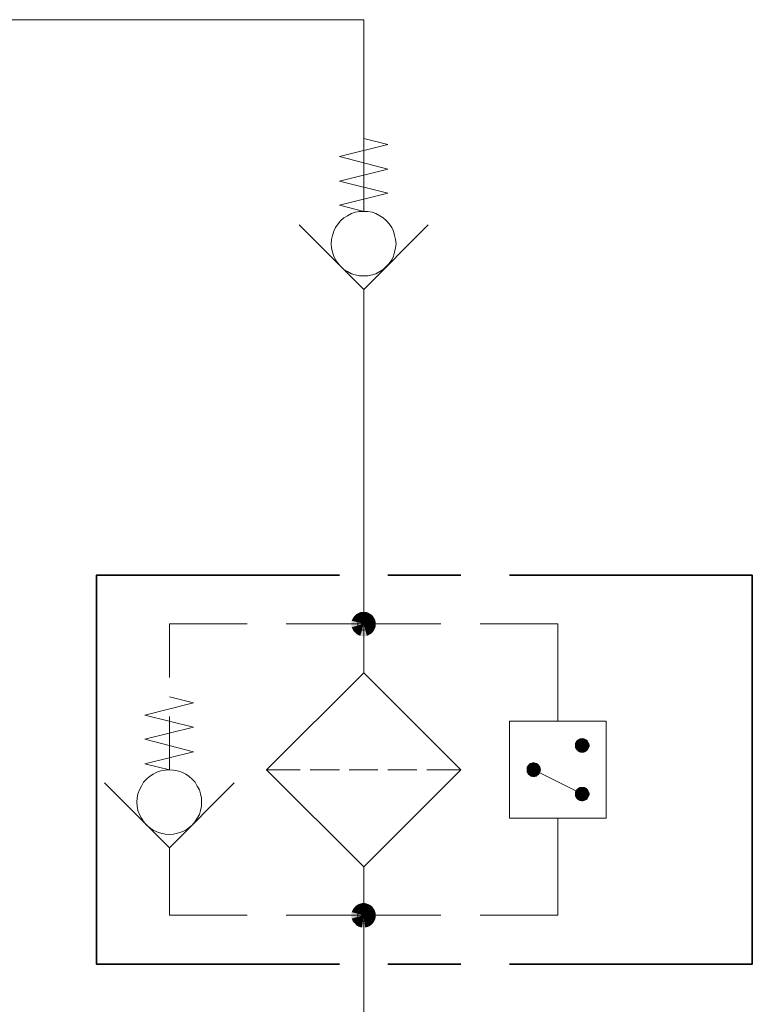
# Model space of a CAD drawing. Header units: millimetres. Extents: x 0 to 203, y 0 to 47.
# Tile 144 of 196: x 156.32 to 157.5, y 22.52 to 24.12. Entities that reach past the tile are written whole.
import ezdxf

# ---------------------------------------------------------------- set-up
doc = ezdxf.new("R2010")
doc.units = ezdxf.units.MM
doc.layers.add('PDF_Geomertry', color=7, linetype='Continuous')
doc.layers.add('PDF_Solid Fills', color=7, linetype='Continuous')

msp = doc.modelspace()

# ---------------------------------------------------------------- hatches: boundary and pattern name
at = {"layer": 'PDF_Solid Fills', "transparency": 33554559}
for points in [[(156.874, 23.1374), (156.8615, 23.1526), (156.8638, 23.154)], [(156.874, 23.1374), (156.8638, 23.154), (156.8665, 23.1554)], [(156.874, 23.1374), (156.8665, 23.1554), (156.8685, 23.1563)], [(156.874, 23.1374), (156.8685, 23.1563), (156.8713, 23.1568)], [(156.874, 23.1374), (156.8713, 23.1568), (156.874, 23.1568)], [(156.874, 23.1374), (156.8763, 23.1568), (156.879, 23.1563)], [(156.874, 23.1374), (156.874, 23.1568), (156.8763, 23.1568)], [(156.874, 23.1374), (156.879, 23.1563), (156.881, 23.1554)], [(156.874, 23.1374), (156.881, 23.1554), (156.8838, 23.154)], [(156.874, 23.1374), (156.8838, 23.154), (156.886, 23.1526)], [(156.874, 23.1374), (156.854, 23.1396), (156.8546, 23.1424)], [(156.874, 23.1374), (156.854, 23.1374), (156.854, 23.1396)], [(156.874, 23.1374), (156.854, 23.1346), (156.854, 23.1374)], [(156.874, 23.1374), (156.8546, 23.1318), (156.854, 23.1346)], [(156.874, 23.1374), (156.8546, 23.1424), (156.8554, 23.1443)], [(156.874, 23.1374), (156.8554, 23.1299), (156.8546, 23.1318)], [(156.874, 23.1374), (156.8554, 23.1443), (156.8568, 23.1471)], [(156.874, 23.1374), (156.8568, 23.1271), (156.8554, 23.1299)], [(156.874, 23.1374), (156.8568, 23.1471), (156.8582, 23.1493)], [(156.874, 23.1374), (156.8582, 23.1249), (156.8568, 23.1271)], [(156.874, 23.1374), (156.8582, 23.1493), (156.8602, 23.1513)], [(156.874, 23.1374), (156.8602, 23.1235), (156.8582, 23.1249)], [(156.874, 23.1374), (156.8602, 23.1513), (156.8615, 23.1526)], [(156.874, 23.1374), (156.8615, 23.1215), (156.8602, 23.1235)], [(156.874, 23.1374), (156.8638, 23.1201), (156.8615, 23.1215)], [(156.874, 23.1374), (156.8665, 23.1188), (156.8638, 23.1201)], [(156.874, 23.1374), (156.8685, 23.1179), (156.8665, 23.1188)], [(156.874, 23.1374), (156.8713, 23.1174), (156.8685, 23.1179)], [(156.874, 23.1374), (156.874, 23.1174), (156.8713, 23.1174)], [(156.874, 23.1374), (156.886, 23.1526), (156.8879, 23.1513)], [(156.874, 23.1374), (156.8879, 23.1513), (156.8893, 23.1493)], [(156.874, 23.1374), (156.8893, 23.1493), (156.8907, 23.1471)], [(156.874, 23.1374), (156.8907, 23.1471), (156.8921, 23.1443)], [(156.874, 23.1374), (156.8921, 23.1443), (156.8929, 23.1424)], [(156.874, 23.1374), (156.8929, 23.1424), (156.8935, 23.1396)], [(156.874, 23.1374), (156.8935, 23.1396), (156.8935, 23.1374)], [(156.874, 23.1374), (156.8763, 23.1174), (156.874, 23.1174)], [(156.874, 23.1374), (156.879, 23.1179), (156.8763, 23.1174)], [(156.874, 23.1374), (156.881, 23.1188), (156.879, 23.1179)], [(156.874, 23.1374), (156.8838, 23.1201), (156.881, 23.1188)], [(156.874, 23.1374), (156.886, 23.1215), (156.8838, 23.1201)], [(156.874, 23.1374), (156.8879, 23.1235), (156.886, 23.1215)], [(156.874, 23.1374), (156.8893, 23.1249), (156.8879, 23.1235)], [(156.874, 23.1374), (156.8907, 23.1271), (156.8893, 23.1249)], [(156.874, 23.1374), (156.8921, 23.1299), (156.8907, 23.1271)], [(156.874, 23.1374), (156.8929, 23.1318), (156.8921, 23.1299)], [(156.874, 23.1374), (156.8935, 23.1346), (156.8929, 23.1318)], [(156.874, 23.1374), (156.8935, 23.1374), (156.8935, 23.1346)], [(157.2277, 22.941), (157.2165, 22.9451), (157.2171, 22.9465)], [(157.2277, 22.941), (157.2171, 22.9465), (157.2179, 22.9479)], [(157.2277, 22.941), (157.2179, 22.9479), (157.2193, 22.9493)], [(157.2277, 22.941), (157.2193, 22.9493), (157.2199, 22.9499)], [(157.2277, 22.941), (157.2199, 22.9499), (157.2213, 22.9507)], [(157.2277, 22.941), (157.2213, 22.9507), (157.2227, 22.9512)], [(157.2277, 22.941), (157.2227, 22.9512), (157.224, 22.9521)], [(157.2277, 22.941), (157.224, 22.9521), (157.2263, 22.9521)], [(157.2277, 22.941), (157.2263, 22.9521), (157.2277, 22.9526)], [(157.2277, 22.941), (157.2277, 22.9526), (157.229, 22.9521)], [(157.2277, 22.941), (157.2304, 22.9521), (157.2318, 22.9512)], [(157.2277, 22.941), (157.229, 22.9521), (157.2304, 22.9521)], [(157.2277, 22.941), (157.2318, 22.9512), (157.2332, 22.9507)], [(157.2277, 22.941), (157.2332, 22.9507), (157.2346, 22.9499)], [(157.2277, 22.941), (157.2346, 22.9499), (157.236, 22.9493)], [(157.2277, 22.941), (157.236, 22.9493), (157.2365, 22.9479)], [(157.2277, 22.941), (157.2365, 22.9479), (157.2374, 22.9465)], [(157.2277, 22.941), (157.2374, 22.9465), (157.2379, 22.9451)], [(157.2277, 22.941), (157.2157, 22.9438), (157.2165, 22.9451)], [(157.2277, 22.941), (157.2157, 22.9424), (157.2157, 22.9438)], [(157.2277, 22.941), (157.2157, 22.941), (157.2157, 22.9424)], [(157.2277, 22.941), (157.2157, 22.9388), (157.2157, 22.941)], [(157.2277, 22.941), (157.2157, 22.9374), (157.2157, 22.9388)], [(157.2277, 22.941), (157.2165, 22.936), (157.2157, 22.9374)], [(157.2277, 22.941), (157.2171, 22.9346), (157.2165, 22.936)], [(157.2277, 22.941), (157.2179, 22.9332), (157.2171, 22.9346)], [(157.2277, 22.941), (157.2193, 22.9326), (157.2179, 22.9332)], [(157.2277, 22.941), (157.2199, 22.9313), (157.2193, 22.9326)], [(157.2277, 22.941), (157.2213, 22.9304), (157.2199, 22.9313)], [(157.2277, 22.941), (157.2227, 22.9299), (157.2213, 22.9304)], [(157.2277, 22.941), (157.224, 22.929), (157.2227, 22.9299)], [(157.2277, 22.941), (157.2263, 22.929), (157.224, 22.929)], [(157.2277, 22.941), (157.2277, 22.929), (157.2263, 22.929)], [(157.2277, 22.941), (157.2379, 22.9451), (157.2388, 22.9438)], [(157.2277, 22.941), (157.2388, 22.9438), (157.2393, 22.9424)], [(157.2277, 22.941), (157.2393, 22.9424), (157.2393, 22.941)], [(157.2277, 22.941), (157.229, 22.929), (157.2277, 22.929)], [(157.2277, 22.941), (157.2304, 22.929), (157.229, 22.929)], [(157.2277, 22.941), (157.2318, 22.9299), (157.2304, 22.929)], [(157.2277, 22.941), (157.2332, 22.9304), (157.2318, 22.9299)], [(157.2277, 22.941), (157.2346, 22.9313), (157.2332, 22.9304)], [(157.2277, 22.941), (157.236, 22.9326), (157.2346, 22.9313)], [(157.2277, 22.941), (157.2365, 22.9332), (157.236, 22.9326)], [(157.2277, 22.941), (157.2374, 22.9346), (157.2365, 22.9332)], [(157.2277, 22.941), (157.2379, 22.936), (157.2374, 22.9346)], [(157.2277, 22.941), (157.2388, 22.9374), (157.2379, 22.936)], [(157.2277, 22.941), (157.2393, 22.9388), (157.2388, 22.9374)], [(157.2277, 22.941), (157.2393, 22.941), (157.2393, 22.9388)], [(157.149, 22.9013), (157.1374, 22.904), (157.1379, 22.9063)], [(157.149, 22.9013), (157.1374, 22.9026), (157.1374, 22.904)], [(157.149, 22.9013), (157.1374, 22.9013), (157.1374, 22.9026)], [(157.149, 22.9013), (157.1374, 22.8999), (157.1374, 22.9013)], [(157.149, 22.9013), (157.1374, 22.8985), (157.1374, 22.8999)], [(157.149, 22.9013), (157.1379, 22.8971), (157.1374, 22.8985)], [(157.149, 22.9013), (157.1379, 22.9063), (157.1388, 22.9076)], [(157.149, 22.9013), (157.1388, 22.8957), (157.1379, 22.8971)], [(157.149, 22.9013), (157.1388, 22.9076), (157.1393, 22.9082)], [(157.149, 22.9013), (157.1393, 22.8943), (157.1388, 22.8957)], [(157.149, 22.9013), (157.1393, 22.9082), (157.1407, 22.9096)], [(157.149, 22.9013), (157.1407, 22.8929), (157.1393, 22.8943)], [(157.149, 22.9013), (157.1407, 22.9096), (157.1415, 22.911)], [(157.149, 22.9013), (157.1415, 22.8924), (157.1407, 22.8929)], [(157.149, 22.9013), (157.1415, 22.911), (157.1429, 22.9118)], [(157.149, 22.9013), (157.1429, 22.891), (157.1415, 22.8924)], [(157.149, 22.9013), (157.1429, 22.9118), (157.1443, 22.9124)], [(157.149, 22.9013), (157.1443, 22.8901), (157.1429, 22.891)], [(157.149, 22.9013), (157.1443, 22.9124), (157.1457, 22.9124)], [(157.149, 22.9013), (157.1457, 22.8901), (157.1443, 22.8901)], [(157.149, 22.9013), (157.1457, 22.9124), (157.1471, 22.9132)], [(157.149, 22.9013), (157.1471, 22.8896), (157.1457, 22.8901)], [(157.149, 22.9013), (157.1471, 22.9132), (157.149, 22.9132)], [(157.149, 22.9013), (157.149, 22.8896), (157.1471, 22.8896)], [(157.149, 22.9013), (157.1504, 22.9132), (157.1518, 22.9124)], [(157.149, 22.9013), (157.149, 22.9132), (157.1504, 22.9132)], [(157.149, 22.9013), (157.1532, 22.9124), (157.1546, 22.9118)], [(157.149, 22.9013), (157.1518, 22.9124), (157.1532, 22.9124)], [(157.149, 22.9013), (157.1546, 22.9118), (157.156, 22.911)], [(157.149, 22.9013), (157.156, 22.911), (157.1574, 22.9096)], [(157.149, 22.9013), (157.1574, 22.9096), (157.1582, 22.9082)], [(157.149, 22.9013), (157.1582, 22.9082), (157.1588, 22.9076)], [(157.149, 22.9013), (157.1588, 22.9076), (157.1596, 22.9063)], [(157.149, 22.9013), (157.1596, 22.9063), (157.1602, 22.904)], [(157.149, 22.9013), (157.1602, 22.904), (157.1602, 22.9026)], [(157.149, 22.9013), (157.1602, 22.9026), (157.161, 22.9013)], [(157.149, 22.9013), (157.1504, 22.8896), (157.149, 22.8896)], [(157.149, 22.9013), (157.1518, 22.8901), (157.1504, 22.8896)], [(157.149, 22.9013), (157.1532, 22.8901), (157.1518, 22.8901)], [(157.149, 22.9013), (157.1546, 22.891), (157.1532, 22.8901)], [(157.149, 22.9013), (157.156, 22.8924), (157.1546, 22.891)], [(157.149, 22.9013), (157.1574, 22.8929), (157.156, 22.8924)], [(157.149, 22.9013), (157.1582, 22.8943), (157.1574, 22.8929)], [(157.149, 22.9013), (157.1588, 22.8957), (157.1582, 22.8943)], [(157.149, 22.9013), (157.1596, 22.8971), (157.1588, 22.8957)], [(157.149, 22.9013), (157.1602, 22.8985), (157.1596, 22.8971)], [(157.149, 22.9013), (157.1602, 22.8999), (157.1602, 22.8985)], [(157.149, 22.9013), (157.161, 22.9013), (157.1602, 22.8999)], [(157.2277, 22.8618), (157.2157, 22.8651), (157.2165, 22.8665)], [(157.2277, 22.8618), (157.2165, 22.8665), (157.2171, 22.8679)], [(157.2277, 22.8618), (157.2171, 22.8679), (157.2179, 22.8693)], [(157.2277, 22.8618), (157.2179, 22.8693), (157.2193, 22.8701)], [(157.2277, 22.8618), (157.2193, 22.8701), (157.2199, 22.8715)], [(157.2277, 22.8618), (157.2199, 22.8715), (157.2213, 22.8721)], [(157.2277, 22.8618), (157.2213, 22.8721), (157.2227, 22.8729)], [(157.2277, 22.8618), (157.2227, 22.8729), (157.224, 22.8735)], [(157.2277, 22.8618), (157.224, 22.8735), (157.2263, 22.8735)], [(157.2277, 22.8618), (157.2263, 22.8735), (157.2277, 22.8735)], [(157.2277, 22.8618), (157.2304, 22.8735), (157.2318, 22.8729)], [(157.2277, 22.8618), (157.229, 22.8735), (157.2304, 22.8735)], [(157.2277, 22.8618), (157.2277, 22.8735), (157.229, 22.8735)], [(157.2277, 22.8618), (157.2318, 22.8729), (157.2332, 22.8721)], [(157.2277, 22.8618), (157.2332, 22.8721), (157.2346, 22.8715)], [(157.2277, 22.8618), (157.2346, 22.8715), (157.236, 22.8701)], [(157.2277, 22.8618), (157.236, 22.8701), (157.2365, 22.8693)], [(157.2277, 22.8618), (157.2365, 22.8693), (157.2374, 22.8679)], [(157.2277, 22.8618), (157.2374, 22.8679), (157.2379, 22.8665)], [(157.2277, 22.8618), (157.2379, 22.8665), (157.2388, 22.8651)], [(157.2277, 22.8618), (157.2157, 22.8638), (157.2157, 22.8651)], [(157.2277, 22.8618), (157.2157, 22.8618), (157.2157, 22.8638)], [(157.2277, 22.8618), (157.2157, 22.8604), (157.2157, 22.8618)], [(157.2277, 22.8618), (157.2157, 22.859), (157.2157, 22.8604)], [(157.2277, 22.8618), (157.2165, 22.8576), (157.2157, 22.859)], [(157.2277, 22.8618), (157.2171, 22.8563), (157.2165, 22.8576)], [(157.2277, 22.8618), (157.2179, 22.8549), (157.2171, 22.8563)], [(157.2277, 22.8618), (157.2193, 22.8535), (157.2179, 22.8549)], [(157.2277, 22.8618), (157.2199, 22.8526), (157.2193, 22.8535)], [(157.2277, 22.8618), (157.2213, 22.8521), (157.2199, 22.8526)], [(157.2277, 22.8618), (157.2227, 22.8513), (157.2213, 22.8521)], [(157.2277, 22.8618), (157.224, 22.8507), (157.2227, 22.8513)], [(157.2277, 22.8618), (157.2263, 22.8507), (157.224, 22.8507)], [(157.2277, 22.8618), (157.2277, 22.8499), (157.2263, 22.8507)], [(157.2277, 22.8618), (157.2388, 22.8651), (157.2393, 22.8638)], [(157.2277, 22.8618), (157.2393, 22.8638), (157.2393, 22.8618)], [(157.2277, 22.8618), (157.229, 22.8507), (157.2277, 22.8499)], [(157.2277, 22.8618), (157.2304, 22.8507), (157.229, 22.8507)], [(157.2277, 22.8618), (157.2318, 22.8513), (157.2304, 22.8507)], [(157.2277, 22.8618), (157.2332, 22.8521), (157.2318, 22.8513)], [(157.2277, 22.8618), (157.2346, 22.8526), (157.2332, 22.8521)], [(157.2277, 22.8618), (157.236, 22.8535), (157.2346, 22.8526)], [(157.2277, 22.8618), (157.2365, 22.8549), (157.236, 22.8535)], [(157.2277, 22.8618), (157.2374, 22.8563), (157.2365, 22.8549)], [(157.2277, 22.8618), (157.2379, 22.8576), (157.2374, 22.8563)], [(157.2277, 22.8618), (157.2388, 22.859), (157.2379, 22.8576)], [(157.2277, 22.8618), (157.2393, 22.8604), (157.2388, 22.859)], [(157.2277, 22.8618), (157.2393, 22.8618), (157.2393, 22.8604)], [(156.874, 22.666), (156.8554, 22.6729), (156.8568, 22.6757)], [(156.874, 22.666), (156.8568, 22.6757), (156.8582, 22.6776)], [(156.874, 22.666), (156.8582, 22.6776), (156.8602, 22.6799)], [(156.874, 22.666), (156.8602, 22.6799), (156.8615, 22.6813)], [(156.874, 22.666), (156.8615, 22.6813), (156.8638, 22.6826)], [(156.874, 22.666), (156.8638, 22.6826), (156.8665, 22.684)], [(156.874, 22.666), (156.8665, 22.684), (156.8685, 22.6846)], [(156.874, 22.666), (156.8685, 22.6846), (156.8713, 22.6854)], [(156.874, 22.666), (156.8713, 22.6854), (156.874, 22.6854)], [(156.874, 22.666), (156.8763, 22.6854), (156.879, 22.6846)], [(156.874, 22.666), (156.874, 22.6854), (156.8763, 22.6854)], [(156.874, 22.666), (156.879, 22.6846), (156.881, 22.684)], [(156.874, 22.666), (156.881, 22.684), (156.8838, 22.6826)], [(156.874, 22.666), (156.8838, 22.6826), (156.886, 22.6813)], [(156.874, 22.666), (156.886, 22.6813), (156.8879, 22.6799)], [(156.874, 22.666), (156.8879, 22.6799), (156.8893, 22.6776)], [(156.874, 22.666), (156.8893, 22.6776), (156.8907, 22.6757)], [(156.874, 22.666), (156.8907, 22.6757), (156.8921, 22.6729)], [(156.874, 22.666), (156.854, 22.6679), (156.8546, 22.6707)], [(156.874, 22.666), (156.854, 22.666), (156.854, 22.6679)], [(156.874, 22.666), (156.854, 22.6632), (156.854, 22.666)], [(156.874, 22.666), (156.8546, 22.6604), (156.854, 22.6632)], [(156.874, 22.666), (156.8546, 22.6707), (156.8554, 22.6729)], [(156.874, 22.666), (156.8554, 22.6582), (156.8546, 22.6604)], [(156.874, 22.666), (156.8568, 22.6554), (156.8554, 22.6582)], [(156.874, 22.666), (156.8582, 22.6535), (156.8568, 22.6554)], [(156.874, 22.666), (156.8602, 22.6521), (156.8582, 22.6535)], [(156.874, 22.666), (156.8615, 22.6499), (156.8602, 22.6521)], [(156.874, 22.666), (156.8638, 22.6485), (156.8615, 22.6499)], [(156.874, 22.666), (156.8665, 22.6471), (156.8638, 22.6485)], [(156.874, 22.666), (156.8685, 22.6465), (156.8665, 22.6471)], [(156.874, 22.666), (156.8713, 22.6465), (156.8685, 22.6465)], [(156.874, 22.666), (156.874, 22.6457), (156.8713, 22.6465)], [(156.874, 22.666), (156.8921, 22.6729), (156.8929, 22.6707)], [(156.874, 22.666), (156.8929, 22.6707), (156.8935, 22.6679)], [(156.874, 22.666), (156.8935, 22.6679), (156.8935, 22.666)], [(156.874, 22.666), (156.8763, 22.6465), (156.874, 22.6457)], [(156.874, 22.666), (156.879, 22.6465), (156.8763, 22.6465)], [(156.874, 22.666), (156.881, 22.6471), (156.879, 22.6465)], [(156.874, 22.666), (156.8838, 22.6485), (156.881, 22.6471)], [(156.874, 22.666), (156.886, 22.6499), (156.8838, 22.6485)], [(156.874, 22.666), (156.8879, 22.6521), (156.886, 22.6499)], [(156.874, 22.666), (156.8893, 22.6535), (156.8879, 22.6521)], [(156.874, 22.666), (156.8907, 22.6554), (156.8893, 22.6535)], [(156.874, 22.666), (156.8921, 22.6582), (156.8907, 22.6554)], [(156.874, 22.666), (156.8929, 22.6604), (156.8921, 22.6582)], [(156.874, 22.666), (156.8935, 22.6632), (156.8929, 22.6604)], [(156.874, 22.666), (156.8935, 22.666), (156.8935, 22.6632)]]:
    msp.add_hatch(color=256, dxfattribs=at).paths.add_polyline_path(points)

# ---------------------------------------------------------------- linework, layer by layer
at = {"layer": 'PDF_Geomertry', "lineweight": 15}
for points in [[(156.874, 23.9229), (156.9129, 23.9132), (156.8346, 23.8938), (156.9129, 23.8735), (156.8346, 23.854), (156.9129, 23.8346), (156.8346, 23.8151), (156.874, 23.8049), (156.874, 24.1151), (156.1588, 24.1151), (155.3254, 24.1151), (155.3254, 23.8049), (155.2865, 23.8151), (155.3652, 23.8346), (155.2865, 23.854), (155.3652, 23.8735), (155.2865, 23.8938), (155.3652, 23.9132), (155.3254, 23.9229)], [(156.9782, 23.7832), (156.874, 23.6785), (156.7693, 23.7832)], [(156.874, 23.6785), (156.874, 23.6479), (156.874, 23.216), (156.874, 23.0582)], [(156.5596, 23.0507), (156.5596, 23.1374), (156.6852, 23.1374)], [(156.7485, 23.1374), (156.874, 23.1374), (156.999, 23.1374)], [(157.0624, 23.1374), (157.1879, 23.1374), (157.1879, 22.9799)], [(156.5596, 23.0193), (156.5985, 23.0096), (156.5199, 22.9896), (156.5985, 22.9701), (156.5199, 22.9507), (156.5985, 22.9304), (156.5199, 22.911), (156.5596, 22.9013), (156.5596, 22.9874)], [(156.7713, 22.9013), (156.7165, 22.9013)], [(156.8346, 22.9013), (156.7874, 22.9013)], [(156.8504, 22.9013), (156.8971, 22.9013)], [(156.9129, 22.9013), (156.9602, 22.9013)], [(157.031, 22.9013), (156.9763, 22.9013)], [(157.149, 22.9013), (157.2277, 22.8618)], [(156.6643, 22.8799), (156.5596, 22.7749), (156.4546, 22.8799)], [(157.0624, 22.666), (157.1879, 22.666), (157.1879, 22.8229)], [(156.5596, 22.7749), (156.5596, 22.7443), (156.5596, 22.666), (156.6852, 22.666)], [(156.874, 22.7443), (156.874, 22.5868), (156.874, 22.2763), (156.654, 22.2763), (156.3471, 22.2763)], [(156.7485, 22.666), (156.874, 22.666), (156.999, 22.666)]]:
    msp.add_lwpolyline(points, dxfattribs=at)
for points in [[(156.9263, 23.7526), (156.9254, 23.7596), (156.924, 23.766), (156.9221, 23.7729), (156.9193, 23.779), (156.9152, 23.7846), (156.911, 23.7896), (156.9054, 23.7943), (156.8999, 23.7979), (156.8935, 23.8013), (156.8874, 23.8035), (156.8804, 23.8049), (156.874, 23.8049), (156.8671, 23.8049), (156.8602, 23.8035), (156.854, 23.8013), (156.8477, 23.7979), (156.8421, 23.7943), (156.8365, 23.7896), (156.8324, 23.7846), (156.8282, 23.779), (156.8254, 23.7729), (156.8235, 23.766), (156.8221, 23.7596), (156.8213, 23.7526), (156.8221, 23.7457), (156.8235, 23.7388), (156.8254, 23.7326), (156.8282, 23.7263), (156.8324, 23.7207), (156.8365, 23.716), (156.8421, 23.711), (156.8477, 23.7076), (156.854, 23.704), (156.8602, 23.7021), (156.8671, 23.7007), (156.874, 23.7007), (156.8804, 23.7007), (156.8874, 23.7021), (156.8935, 23.704), (156.8999, 23.7076), (156.9054, 23.711), (156.911, 23.716), (156.9152, 23.7207), (156.9193, 23.7263), (156.9221, 23.7326), (156.924, 23.7388), (156.9254, 23.7457), (156.9263, 23.7526)], [(156.874, 23.0582), (157.031, 22.9013), (156.874, 22.7443), (156.7165, 22.9013)], [(157.1096, 22.8229), (157.2665, 22.8229), (157.2665, 22.9799), (157.1096, 22.9799), (157.1096, 22.8229)], [(156.6115, 22.8493), (156.6115, 22.8554), (156.6102, 22.8624), (156.6082, 22.8688), (156.6046, 22.8749), (156.6013, 22.8813), (156.5963, 22.886), (156.5915, 22.8901), (156.586, 22.8943), (156.5796, 22.8971), (156.5727, 22.8993), (156.5665, 22.9007), (156.5596, 22.9013), (156.5527, 22.9007), (156.5457, 22.8993), (156.5393, 22.8971), (156.5332, 22.8943), (156.5277, 22.8901), (156.5227, 22.886), (156.5179, 22.8813), (156.5143, 22.8749), (156.511, 22.8688), (156.5088, 22.8624), (156.5074, 22.8554), (156.5068, 22.8493), (156.5074, 22.8424), (156.5088, 22.8354), (156.511, 22.829), (156.5143, 22.8229), (156.5179, 22.8174), (156.5227, 22.8118), (156.5277, 22.8076), (156.5332, 22.8035), (156.5393, 22.8007), (156.5457, 22.7985), (156.5527, 22.7971), (156.5596, 22.7965), (156.5665, 22.7971), (156.5727, 22.7985), (156.5796, 22.8007), (156.586, 22.8035), (156.5915, 22.8076), (156.5963, 22.8118), (156.6013, 22.8174), (156.6046, 22.8229), (156.6082, 22.829), (156.6102, 22.8354), (156.6115, 22.8424), (156.6115, 22.8493)]]:
    msp.add_lwpolyline(points, close=True, dxfattribs=at)
at = {"layer": 'PDF_Geomertry', "lineweight": 35}
for points in [[(156.8346, 22.5868), (156.4415, 22.5868), (156.4415, 23.216), (156.8346, 23.216)], [(156.9129, 23.216), (157.031, 23.216)], [(157.1096, 23.216), (157.5027, 23.216), (157.5027, 22.5868), (157.1096, 22.5868)], [(157.031, 22.5868), (156.9129, 22.5868)]]:
    msp.add_lwpolyline(points, dxfattribs=at)
at = {"layer": 'PDF_Geomertry', "lineweight": 0}
for points in [[(156.8638, 23.1374), (156.8643, 23.136), (156.8643, 23.1346), (156.8643, 23.1332), (156.8652, 23.1318), (156.8657, 23.1313), (156.8671, 23.1304), (156.8679, 23.129), (156.8685, 23.1285), (156.8699, 23.1276), (156.8713, 23.1276), (156.8727, 23.1271), (156.874, 23.1271), (156.8749, 23.1271), (156.8763, 23.1276), (156.8777, 23.1276), (156.879, 23.1285), (156.8796, 23.129), (156.881, 23.1304), (156.8818, 23.1313), (156.8824, 23.1318), (156.8832, 23.1332), (156.8832, 23.1346), (156.8838, 23.136), (156.8838, 23.1374), (156.8838, 23.1382), (156.8832, 23.1396), (156.8832, 23.141), (156.8824, 23.1424), (156.8818, 23.1429), (156.881, 23.1443), (156.8796, 23.1451), (156.879, 23.1457), (156.8777, 23.1465), (156.8763, 23.1465), (156.8749, 23.1471), (156.874, 23.1471), (156.8727, 23.1471), (156.8713, 23.1465), (156.8699, 23.1465), (156.8685, 23.1457), (156.8679, 23.1451), (156.8671, 23.1443), (156.8657, 23.1429), (156.8652, 23.1424), (156.8643, 23.141), (156.8643, 23.1396), (156.8643, 23.1382), (156.8638, 23.1374)], [(157.2213, 22.941), (157.2213, 22.9401), (157.2221, 22.9388), (157.2221, 22.9382), (157.2221, 22.9374), (157.2227, 22.9368), (157.2235, 22.9368), (157.224, 22.936), (157.2249, 22.9354), (157.2254, 22.9354), (157.2263, 22.9346), (157.2268, 22.9346), (157.2277, 22.9346), (157.2282, 22.9346), (157.229, 22.9346), (157.2296, 22.9354), (157.2304, 22.9354), (157.231, 22.936), (157.2318, 22.9368), (157.2324, 22.9374), (157.2332, 22.9382), (157.2332, 22.9388), (157.2332, 22.9401), (157.2332, 22.941), (157.2332, 22.9415), (157.2332, 22.9424), (157.2332, 22.9429), (157.2324, 22.9438), (157.2318, 22.9443), (157.2318, 22.9451), (157.231, 22.9451), (157.2304, 22.9457), (157.2296, 22.9457), (157.229, 22.9465), (157.2282, 22.9465), (157.2277, 22.9465), (157.2268, 22.9465), (157.2263, 22.9465), (157.2254, 22.9457), (157.2249, 22.9457), (157.224, 22.9451), (157.2235, 22.9451), (157.2227, 22.9443), (157.2221, 22.9438), (157.2221, 22.9429), (157.2221, 22.9424), (157.2213, 22.9415), (157.2213, 22.941)], [(157.1429, 22.9013), (157.1429, 22.9007), (157.1429, 22.8999), (157.1435, 22.8993), (157.1435, 22.8985), (157.1443, 22.8979), (157.1449, 22.8971), (157.1449, 22.8965), (157.1457, 22.8965), (157.1463, 22.8957), (157.1471, 22.8957), (157.1477, 22.8957), (157.149, 22.8957), (157.1499, 22.8957), (157.1504, 22.8957), (157.1513, 22.8957), (157.1518, 22.8965), (157.1527, 22.8965), (157.1532, 22.8971), (157.1532, 22.8979), (157.154, 22.8985), (157.154, 22.8993), (157.1546, 22.8999), (157.1546, 22.9007), (157.1546, 22.9013), (157.1546, 22.9021), (157.1546, 22.9026), (157.154, 22.9035), (157.154, 22.904), (157.1532, 22.9049), (157.1532, 22.9054), (157.1527, 22.9063), (157.1518, 22.9063), (157.1513, 22.9068), (157.1504, 22.9068), (157.1499, 22.9068), (157.149, 22.9076), (157.1477, 22.9068), (157.1471, 22.9068), (157.1463, 22.9068), (157.1457, 22.9063), (157.1449, 22.9063), (157.1449, 22.9054), (157.1443, 22.9049), (157.1435, 22.904), (157.1435, 22.9035), (157.1429, 22.9026), (157.1429, 22.9021), (157.1429, 22.9013)], [(157.2213, 22.8618), (157.2213, 22.861), (157.2221, 22.8604), (157.2221, 22.8596), (157.2221, 22.859), (157.2227, 22.8582), (157.2235, 22.8576), (157.224, 22.8576), (157.2249, 22.8568), (157.2254, 22.8568), (157.2263, 22.8563), (157.2268, 22.8563), (157.2277, 22.8563), (157.2282, 22.8563), (157.229, 22.8563), (157.2296, 22.8568), (157.2304, 22.8568), (157.231, 22.8576), (157.2318, 22.8576), (157.2318, 22.8582), (157.2324, 22.859), (157.2332, 22.8596), (157.2332, 22.8604), (157.2332, 22.861), (157.2332, 22.8618), (157.2332, 22.8632), (157.2332, 22.8638), (157.2332, 22.8646), (157.2324, 22.8651), (157.2318, 22.866), (157.231, 22.8665), (157.2304, 22.8674), (157.2296, 22.8674), (157.229, 22.8679), (157.2282, 22.8679), (157.2277, 22.8679), (157.2268, 22.8679), (157.2263, 22.8679), (157.2254, 22.8674), (157.2249, 22.8674), (157.224, 22.8665), (157.2235, 22.866), (157.2227, 22.866), (157.2221, 22.8651), (157.2221, 22.8646), (157.2221, 22.8638), (157.2213, 22.8632), (157.2213, 22.8618)], [(156.8638, 22.666), (156.8643, 22.6646), (156.8643, 22.6632), (156.8643, 22.6618), (156.8652, 22.6604), (156.8657, 22.6596), (156.8671, 22.659), (156.8679, 22.6576), (156.8685, 22.6568), (156.8699, 22.6563), (156.8713, 22.6563), (156.8727, 22.6563), (156.874, 22.6554), (156.8749, 22.6563), (156.8763, 22.6563), (156.8777, 22.6563), (156.879, 22.6568), (156.8796, 22.6576), (156.881, 22.659), (156.8818, 22.6596), (156.8824, 22.6604), (156.8832, 22.6618), (156.8832, 22.6632), (156.8838, 22.6646), (156.8838, 22.666), (156.8838, 22.6665), (156.8832, 22.6679), (156.8832, 22.6693), (156.8824, 22.6707), (156.8818, 22.6715), (156.881, 22.6729), (156.8796, 22.6735), (156.879, 22.6743), (156.8777, 22.6749), (156.8763, 22.6749), (156.8749, 22.6757), (156.874, 22.6757), (156.8727, 22.6757), (156.8713, 22.6749), (156.8699, 22.6749), (156.8685, 22.6743), (156.8679, 22.6735), (156.8671, 22.6729), (156.8657, 22.6715), (156.8652, 22.6707), (156.8643, 22.6693), (156.8643, 22.6679), (156.8643, 22.6665), (156.8638, 22.666)]]:
    msp.add_lwpolyline(points, close=True, dxfattribs=at)

doc.saveas('drawing.dxf')
